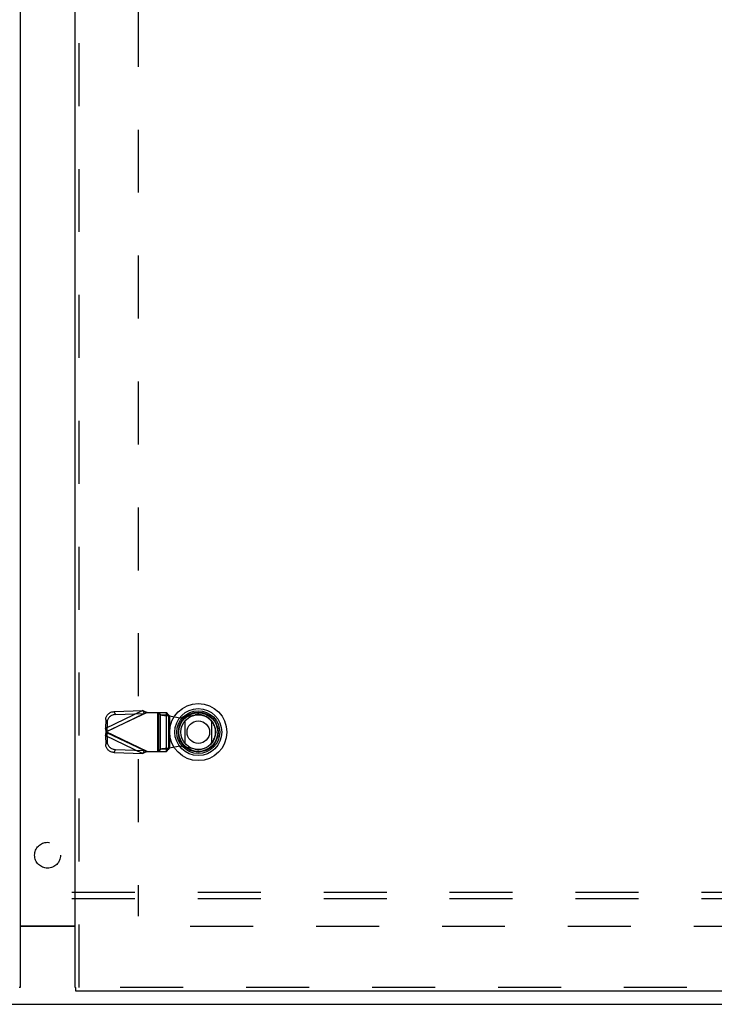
# Model space of a CAD drawing. Header units: inches. Extents: x 0 to 221, y 0 to 143.
# Tile 71 of 256: x 67 to 80, y 33 to 52. Entities that reach past the tile are written whole.
import ezdxf

# ---------------------------------------------------------------- set-up
doc = ezdxf.new("R2010")
doc.units = ezdxf.units.IN
doc.header["$LTSCALE"] = 12.142857
doc.header["$MEASUREMENT"] = 0
doc.linetypes.add('HIDDEN', pattern=[0.2, 0.1, -0.1])
doc.layers.get('0').update_dxf_attribs({"linetype": 'CONTINUOUS'})
for name, color, linetype in [('DEFAULT_2', 8, 'HIDDEN'), ('LEFTHAND_DOOR_ASSEMBLY', 7, 'CONTINUOUS'), ('RIGHTHAND_DOOR_ASSEMBLY', 7, 'CONTINUOUS'), ('SUBPANEL', 7, 'CONTINUOUS')]:
    doc.layers.add(name, color=color, linetype=linetype)

msp = doc.modelspace()

# ---------------------------------------------------------------- linework, layer by layer
at = {"color": 3, "linetype": 'Continuous'}
msp.add_line((66.665, 34.961), (67.729, 34.961), dxfattribs=at)
at = {"color": 7, "linetype": 'Continuous'}
for p, q in [((67.729, 34.946), (66.665, 34.946)), ((37.249, 33.446), (97.145, 33.446))]:
    msp.add_line(p, q, dxfattribs=at)
at = {"layer": 'DEFAULT_2', "color": 8, "linetype": 'HIDDEN'}
for p, q in [((68.947, 103.744), (68.947, 35.147)), ((95.447, 34.946), (68.843, 34.946))]:
    msp.add_line(p, q, dxfattribs=at)
at = {"layer": 'LEFTHAND_DOOR_ASSEMBLY', "color": 3, "linetype": 'Continuous'}
msp.add_line((66.665, 105.121), (66.665, 33.771), dxfattribs=at)
at = {"layer": 'LEFTHAND_DOOR_ASSEMBLY', "color": 7, "linetype": 'Continuous'}
msp.add_line((66.665, 33.771), (66.652, 33.771), dxfattribs=at)
at = {"layer": 'RIGHTHAND_DOOR_ASSEMBLY', "color": 3, "linetype": 'Continuous'}
for p, q in [((67.729, 33.771), (67.729, 105.121)), ((96.528, 33.696), (67.742, 33.696))]:
    msp.add_line(p, q, dxfattribs=at)
at = {"layer": 'RIGHTHAND_DOOR_ASSEMBLY', "color": 8, "linetype": 'HIDDEN'}
for p, q in [((67.804, 33.771), (67.804, 105.121)), ((69.033, 39.11), (68.312, 38.767)), ((68.318, 38.94), (68.312, 38.767)), ((68.318, 38.94), (68.345, 38.883)), ((69.118, 39.072), (68.33, 38.698)), ((68.339, 38.71), (69.06, 39.053)), ((68.478, 39.091), (69.033, 39.11)), ((68.505, 39.035), (68.478, 39.091)), ((68.505, 39.035), (69.06, 39.053)), ((69.033, 39.11), (69.06, 39.053)), ((69.098, 39.065), (69.079, 39.059)), ((69.118, 39.072), (69.098, 39.065)), ((69.118, 39.072), (69.492, 39.072)), ((69.315, 39.072), (69.315, 38.324)), ((69.334, 39.072), (69.334, 38.324)), ((69.337, 39.072), (69.377, 39.03)), ((69.377, 39.03), (69.531, 39.03)), ((69.377, 38.365), (69.377, 39.03)), ((69.489, 38.324), (69.489, 39.072)), ((69.531, 39.03), (69.492, 39.072)), ((69.531, 39.03), (69.531, 38.365)), ((69.551, 39.011), (69.748, 38.973)), ((69.551, 39.011), (69.551, 38.384)), ((69.748, 38.973), (70.042, 39.027)), ((68.339, 38.71), (68.312, 38.767)), ((68.345, 38.883), (68.339, 38.71)), ((68.312, 38.628), (68.339, 38.685)), ((68.312, 38.628), (69.033, 38.286)), ((68.312, 38.628), (68.318, 38.456)), ((69.118, 38.324), (68.33, 38.698)), ((69.06, 38.342), (68.339, 38.685)), ((68.339, 38.685), (68.345, 38.512)), ((68.345, 38.512), (68.318, 38.456)), ((69.377, 38.365), (69.337, 38.324)), ((69.531, 38.365), (69.377, 38.365)), ((69.492, 38.324), (69.531, 38.365)), ((69.551, 38.384), (69.516, 38.381)), ((69.748, 38.422), (69.551, 38.384)), ((70.042, 38.368), (69.748, 38.422)), ((68.478, 38.304), (68.505, 38.36)), ((68.478, 38.304), (69.033, 38.286)), ((68.505, 38.36), (69.06, 38.342)), ((69.06, 38.342), (69.033, 38.286)), ((69.118, 38.324), (69.492, 38.324)), ((96.528, 33.771), (67.742, 33.771))]:
    msp.add_line(p, q, dxfattribs=at)
at = {"layer": 'RIGHTHAND_DOOR_ASSEMBLY', "color": 7, "linetype": 'Continuous'}
for p, q in [((69.848, 38.48), (69.848, 38.911)), ((70.36, 38.911), (70.36, 38.48)), ((67.729, 33.771), (67.742, 33.771)), ((67.742, 33.696), (67.742, 33.771))]:
    msp.add_line(p, q, dxfattribs=at)
at = {"layer": 'RIGHTHAND_DOOR_ASSEMBLY', "color": 8, "linetype": 'HIDDEN'}
for points in [[(68.318, 38.94), (68.32, 38.954), (68.322, 38.968), (68.326, 38.982), (68.332, 38.996), (68.339, 39.009), (68.347, 39.022), (68.357, 39.034), (68.367, 39.045), (68.379, 39.055), (68.391, 39.064), (68.405, 39.072), (68.419, 39.078), (68.433, 39.084), (68.448, 39.088), (68.463, 39.09), (68.478, 39.091)], [(68.505, 39.035), (68.49, 39.033), (68.475, 39.031), (68.46, 39.027), (68.446, 39.022), (68.432, 39.015), (68.418, 39.007), (68.406, 38.998), (68.394, 38.988), (68.384, 38.977), (68.374, 38.965), (68.366, 38.953), (68.359, 38.939), (68.353, 38.926), (68.349, 38.912), (68.346, 38.897), (68.345, 38.883)], [(69.033, 39.11), (69.047, 39.104), (69.061, 39.098), (69.075, 39.091), (69.089, 39.085), (69.103, 39.078), (69.118, 39.072)], [(69.079, 39.059), (69.07, 39.056), (69.06, 39.053)], [(69.377, 39.03), (69.381, 39.028), (69.386, 39.027), (69.394, 39.026), (69.402, 39.024), (69.413, 39.023), (69.424, 39.022), (69.437, 39.02), (69.451, 39.019), (69.466, 39.018), (69.482, 39.016), (69.499, 39.015), (69.516, 39.014), (69.551, 39.011)], [(69.531, 39.03), (69.532, 39.027), (69.534, 39.025), (69.536, 39.023), (69.538, 39.02), (69.541, 39.018), (69.544, 39.016), (69.547, 39.013), (69.551, 39.011)], [(68.33, 38.698), (68.324, 38.721), (68.321, 38.733), (68.318, 38.745), (68.315, 38.756), (68.312, 38.767)], [(68.312, 38.628), (68.315, 38.639), (68.318, 38.65), (68.321, 38.662)], [(68.321, 38.662), (68.327, 38.686), (68.33, 38.698)], [(68.339, 38.71), (68.338, 38.708), (68.336, 38.706), (68.335, 38.704), (68.333, 38.702), (68.33, 38.698)], [(68.33, 38.698), (68.332, 38.695), (68.335, 38.691)], [(68.335, 38.691), (68.336, 38.689), (68.338, 38.687), (68.339, 38.685)], [(68.478, 38.304), (68.463, 38.305), (68.448, 38.308), (68.433, 38.312), (68.419, 38.317), (68.405, 38.323), (68.391, 38.331), (68.379, 38.34), (68.367, 38.35), (68.357, 38.361), (68.347, 38.373), (68.339, 38.386), (68.332, 38.399), (68.326, 38.413), (68.322, 38.427), (68.32, 38.441), (68.318, 38.456)], [(68.345, 38.512), (68.346, 38.498), (68.349, 38.484), (68.353, 38.469), (68.359, 38.456), (68.366, 38.442), (68.374, 38.43), (68.384, 38.418), (68.394, 38.407), (68.406, 38.397), (68.418, 38.388), (68.432, 38.38), (68.446, 38.374), (68.46, 38.368), (68.475, 38.364), (68.49, 38.362), (68.505, 38.36)], [(69.516, 38.381), (69.499, 38.38), (69.482, 38.379), (69.466, 38.377), (69.451, 38.376), (69.437, 38.375), (69.424, 38.373), (69.413, 38.372), (69.402, 38.371), (69.394, 38.369), (69.386, 38.368), (69.381, 38.367), (69.377, 38.365)], [(69.531, 38.365), (69.532, 38.368), (69.534, 38.37), (69.536, 38.372), (69.538, 38.375), (69.541, 38.377), (69.544, 38.379), (69.547, 38.382), (69.551, 38.384)], [(69.118, 38.324), (69.103, 38.317), (69.089, 38.31), (69.075, 38.304), (69.061, 38.298), (69.047, 38.291), (69.033, 38.286)], [(69.06, 38.342), (69.07, 38.339), (69.079, 38.336), (69.089, 38.333), (69.118, 38.324)]]:
    msp.add_lwpolyline(points, dxfattribs=at)
at = {"layer": 'RIGHTHAND_DOOR_ASSEMBLY', "color": 7, "linetype": 'Continuous'}
for radius in [0.551, 0.453, 0.413, 0.384, 0.374, 0.335, 0.217]:
    msp.add_circle((70.104, 38.696), radius, dxfattribs=at)
at = {"layer": 'RIGHTHAND_DOOR_ASSEMBLY', "color": 8, "linetype": 'HIDDEN'}
msp.add_arc((70.102, 38.698), 0.335, 259.673, 100.327, dxfattribs=at)
at = {"layer": 'SUBPANEL', "color": 8, "linetype": 'HIDDEN'}
for p, q in [((93.166, 35.602), (41.228, 35.602)), ((93.166, 35.477), (41.228, 35.477))]:
    msp.add_line(p, q, dxfattribs=at)
msp.add_circle((67.197, 36.321), 0.25, dxfattribs=at)

doc.saveas('drawing.dxf')
